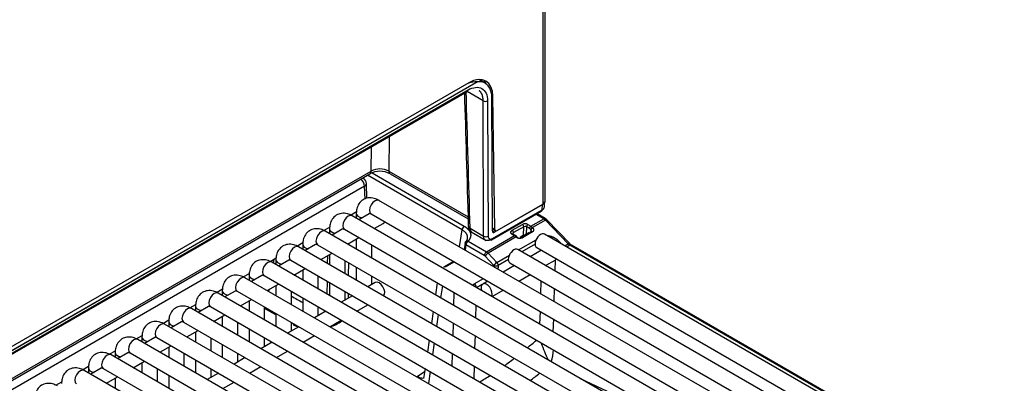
# Model space of a CAD drawing. Header units: millimetres. Extents: x -40 to 419, y 0 to 295.
# Tile 74 of 85: x 380.24 to 396.1, y 108.59 to 114.45. Entities that reach past the tile are written whole.
import ezdxf

# ---------------------------------------------------------------- set-up
doc = ezdxf.new("R2010")
doc.units = ezdxf.units.MM
doc.layers.add('BW4C_TWINTOWER_H', color=7, linetype='Continuous')
doc.layers.add('Standard', color=7, linetype='Continuous')

# ---------------------------------------------------------------- blocks, each defined once
blk = doc.blocks.new('SE')
at = {"layer": 'BW4C_TWINTOWER_H', "color": 7, "linetype": 'Continuous'}
for p, q in [((388.705, 111.527), (388.705, 118.895)), ((388.67, 111.478), (388.67, 118.881)), ((387.625, 113.452), (373.796, 105.467)), ((387.617, 113.451), (373.804, 105.476)), ((387.475, 113.433), (373.885, 105.587)), ((387.737, 113.427), (387.635, 113.486)), ((387.674, 113.463), (387.673, 113.485)), ((373.948, 105.498), (387.452, 113.295)), ((373.958, 105.52), (387.463, 113.317)), ((387.706, 113.142), (387.447, 113.291)), ((387.846, 113.227), (387.864, 113.216)), ((387.856, 111.046), (387.848, 113.185)), ((387.896, 111.071), (387.864, 113.216)), ((387.714, 110.963), (387.706, 113.142)), ((387.777, 113.142), (387.785, 110.963)), ((386.191, 112.566), (386.186, 112.012)), ((385.904, 112.012), (385.907, 112.402)), ((373.648, 104.903), (385.883, 111.967)), ((373.649, 104.936), (385.904, 112.012)), ((387.367, 111.063), (385.842, 111.943)), ((385.917, 111.98), (387.402, 111.123)), ((386.186, 112.012), (387.463, 111.275)), ((386.207, 111.967), (387.464, 111.242)), ((385.798, 111.767), (376.924, 106.644)), ((385.777, 111.893), (385.766, 111.9)), ((385.804, 111.56), (385.798, 111.767)), ((385.835, 111.571), (385.827, 111.81)), ((395.15, 106.273), (386.028, 111.539)), ((388.659, 111.47), (387.891, 111.026)), ((387.932, 111.052), (388.67, 111.478)), ((388.657, 111.388), (388.659, 111.47)), ((388.692, 111.428), (388.694, 111.497)), ((385.57, 111.301), (385.667, 111.358)), ((394.718, 106.024), (385.597, 111.29)), ((385.664, 111.329), (385.664, 111.251)), ((385.87, 111.324), (385.704, 111.228)), ((385.903, 111.323), (395.025, 106.056)), ((387.845, 110.902), (388.647, 111.365)), ((387.855, 110.925), (388.657, 111.388)), ((388.681, 111.243), (388.558, 111.314)), ((388.706, 111.245), (388.573, 111.322)), ((385.954, 111.084), (386.095, 111.165)), ((388.174, 111.057), (388.338, 111.152)), ((388.36, 111.115), (388.196, 111.02)), ((388.355, 110.976), (388.36, 111.115)), ((388.402, 111.116), (388.398, 110.995)), ((388.452, 111.087), (388.402, 111.116)), ((388.423, 111.152), (388.473, 111.123)), ((388.473, 111.123), (388.681, 111.243)), ((388.473, 111.123), (388.5, 111.101)), ((388.708, 111.222), (388.5, 111.101)), ((388.731, 111.226), (388.706, 111.245)), ((389.076, 110.837), (388.708, 111.222)), ((389.099, 110.842), (388.731, 111.226)), ((385.138, 111.052), (385.236, 111.109)), ((394.287, 105.775), (385.165, 111.041)), ((385.232, 111.08), (385.232, 111.002)), ((385.439, 111.075), (385.273, 110.979)), ((385.472, 111.074), (394.593, 105.807)), ((387.327, 110.789), (387.367, 111.063)), ((387.496, 111.089), (387.714, 110.963)), ((387.515, 111.03), (387.752, 110.893)), ((387.761, 110.711), (388.21, 110.971)), ((387.856, 111.095), (387.896, 111.071)), ((387.856, 111.079), (387.907, 111.049)), ((387.866, 111.073), (387.856, 111.067)), ((387.856, 111.046), (387.891, 111.026)), ((388.21, 110.971), (388.174, 110.992)), ((388.225, 110.972), (388.187, 110.994)), ((388.238, 110.95), (388.221, 110.964)), ((388.235, 110.966), (388.225, 110.972)), ((388.248, 110.956), (388.235, 110.966)), ((388.355, 110.976), (388.301, 110.943)), ((388.303, 110.941), (388.365, 110.98)), ((388.449, 111.024), (388.314, 110.946)), ((388.499, 111.032), (388.337, 110.938)), ((388.354, 110.969), (388.388, 110.995)), ((388.388, 110.995), (388.393, 110.992)), ((388.472, 111.07), (388.47, 111.072)), ((388.479, 111.044), (388.478, 111.041)), ((388.479, 111.042), (388.482, 111.059)), ((388.5, 111.101), (388.502, 111.099)), ((396.012, 106.771), (388.694, 110.996)), ((384.707, 110.803), (384.804, 110.86)), ((384.801, 110.831), (384.801, 110.753)), ((385.008, 110.826), (384.841, 110.73)), ((385.04, 110.825), (394.162, 105.558)), ((385.523, 110.835), (385.704, 110.94)), ((385.541, 110.845), (385.54, 110.825)), ((385.664, 110.916), (385.664, 110.753)), ((385.914, 110.609), (385.914, 110.818)), ((387.414, 110.849), (387.399, 110.748)), ((387.428, 110.823), (387.416, 110.738)), ((387.725, 110.652), (387.428, 110.823)), ((387.463, 110.883), (387.761, 110.711)), ((388.238, 110.95), (387.787, 110.69)), ((388.273, 110.741), (388.559, 110.906)), ((388.543, 110.833), (388.328, 110.709)), ((388.921, 110.885), (388.961, 110.842)), ((389.023, 110.806), (389.076, 110.837)), ((389.102, 110.816), (389.054, 110.788)), ((396.071, 106.793), (389.102, 110.816)), ((396.096, 106.795), (389.127, 110.818)), ((393.856, 105.526), (384.734, 110.792)), ((385.091, 110.586), (385.273, 110.691)), ((385.199, 110.648), (385.197, 110.525)), ((385.232, 110.667), (385.232, 110.504)), ((387.878, 110.492), (387.739, 110.641)), ((387.761, 110.711), (387.787, 110.69)), ((387.787, 110.69), (387.927, 110.541)), ((387.927, 110.541), (388.128, 110.657)), ((395.581, 106.522), (388.262, 110.747)), ((388.643, 110.737), (388.462, 110.632)), ((388.569, 110.78), (395.887, 106.554)), ((384.276, 110.554), (384.373, 110.611)), ((393.424, 105.277), (384.303, 110.543)), ((384.336, 110.589), (384.328, 110.529)), ((384.37, 110.582), (384.37, 110.504)), ((384.576, 110.577), (384.41, 110.481)), ((384.609, 110.576), (393.731, 105.309)), ((385.482, 110.36), (385.482, 110.569)), ((385.536, 110.538), (385.533, 110.331)), ((387.23, 110.557), (387.07, 110.465)), ((387.244, 110.548), (387.095, 110.462)), ((387.878, 110.471), (387.878, 110.492)), ((387.949, 110.49), (387.948, 110.452)), ((388.112, 110.584), (387.949, 110.49)), ((388.212, 110.488), (388.03, 110.383)), ((388.137, 110.531), (395.456, 106.305)), ((388.712, 110.488), (388.863, 110.576)), ((388.864, 110.576), (388.859, 110.403)), ((383.844, 110.305), (383.942, 110.361)), ((383.938, 110.333), (383.938, 110.255)), ((384.145, 110.328), (383.978, 110.232)), ((384.178, 110.327), (393.299, 105.06)), ((384.66, 110.337), (384.841, 110.442)), ((384.801, 110.418), (384.801, 110.255)), ((385.664, 110.465), (385.664, 110.255)), ((388.28, 110.239), (388.462, 110.344)), ((392.993, 105.028), (383.871, 110.294)), ((384.228, 110.088), (384.41, 110.192)), ((384.37, 110.169), (384.37, 110.006)), ((385.051, 110.111), (385.051, 110.32)), ((385.193, 110.239), (385.19, 110.031)), ((385.232, 110.216), (385.232, 110.006)), ((385.97, 110.214), (385.852, 110.146)), ((385.914, 110.182), (385.914, 110.32)), ((386.967, 110.21), (386.94, 110.017)), ((387.562, 110.193), (387.711, 110.279)), ((387.691, 110.186), (387.598, 110.132)), ((387.78, 110.239), (387.699, 110.192)), ((388.636, 110.033), (388.642, 110.239)), ((383.413, 110.056), (383.51, 110.112)), ((392.562, 104.779), (383.44, 110.045)), ((383.507, 110.084), (383.507, 110.006)), ((383.714, 110.079), (383.547, 109.983)), ((383.746, 110.078), (392.868, 104.811)), ((384.62, 109.862), (384.62, 110.071)), ((385.482, 109.933), (385.482, 110.071)), ((387.05, 110.162), (387.022, 109.969)), ((387.236, 109.846), (387.242, 110.052)), ((387.849, 109.99), (388.03, 110.094)), ((388.851, 110.119), (388.845, 109.913)), ((382.982, 109.807), (383.079, 109.863)), ((383.797, 109.839), (383.978, 109.943)), ((383.938, 109.92), (383.938, 109.757)), ((384.801, 109.967), (384.801, 109.757)), ((385.602, 110.002), (385.421, 109.897)), ((385.671, 109.753), (385.852, 109.858)), ((387.589, 109.851), (387.583, 109.645)), ((392.13, 104.53), (383.009, 109.796)), ((383.076, 109.835), (383.076, 109.757)), ((383.282, 109.83), (383.116, 109.734)), ((383.315, 109.828), (392.437, 104.562)), ((383.366, 109.59), (383.547, 109.694)), ((384.188, 109.613), (384.188, 109.822)), ((384.37, 109.694), (384.188, 109.798)), ((384.37, 109.718), (384.37, 109.508)), ((385.171, 109.753), (384.99, 109.648)), ((385.051, 109.684), (385.051, 109.822)), ((386.902, 109.75), (386.874, 109.556)), ((386.984, 109.702), (386.957, 109.509)), ((388.621, 109.544), (388.627, 109.75)), ((382.55, 109.558), (382.648, 109.614)), ((391.699, 104.281), (382.577, 109.547)), ((382.644, 109.586), (382.644, 109.508)), ((382.851, 109.581), (382.684, 109.485)), ((382.884, 109.579), (392.005, 104.313)), ((383.507, 109.671), (383.507, 109.508)), ((383.757, 109.364), (383.757, 109.573)), ((384.62, 109.435), (384.62, 109.573)), ((385.24, 109.504), (385.421, 109.609)), ((387.221, 109.356), (387.227, 109.562)), ((388.836, 109.629), (388.83, 109.423)), ((382.934, 109.341), (383.116, 109.445)), ((383.076, 109.422), (383.076, 109.259)), ((383.938, 109.469), (383.938, 109.259)), ((384.74, 109.504), (384.558, 109.399)), ((382.119, 109.309), (382.216, 109.365)), ((391.268, 104.031), (382.146, 109.298)), ((382.213, 109.337), (382.213, 109.259)), ((382.42, 109.332), (382.253, 109.236)), ((382.452, 109.33), (391.574, 104.064)), ((383.326, 109.115), (383.326, 109.324)), ((383.507, 109.22), (383.507, 109.01)), ((384.308, 109.255), (384.127, 109.15)), ((384.188, 109.186), (384.188, 109.324)), ((384.808, 109.255), (384.99, 109.36)), ((386.836, 109.29), (386.808, 109.096)), ((386.919, 109.242), (386.891, 109.049)), ((387.575, 109.361), (387.569, 109.155)), ((381.688, 109.06), (381.785, 109.116)), ((381.782, 109.088), (381.782, 109.01)), ((381.988, 109.083), (381.822, 108.987)), ((382.021, 109.081), (391.143, 103.815)), ((382.503, 109.092), (382.684, 109.196)), ((382.644, 109.173), (382.644, 109.01)), ((382.894, 108.866), (382.894, 109.075)), ((383.757, 108.937), (383.757, 109.075)), ((384.377, 109.006), (384.558, 109.111)), ((387.206, 108.867), (387.212, 109.072)), ((390.836, 103.782), (381.715, 109.049)), ((382.072, 108.843), (382.253, 108.947)), ((382.213, 108.924), (382.213, 108.761)), ((383.076, 108.97), (383.076, 108.761)), ((383.877, 109.006), (383.696, 108.901)), ((381.256, 108.811), (381.354, 108.867)), ((390.405, 103.533), (381.283, 108.8)), ((381.35, 108.839), (381.35, 108.761)), ((381.557, 108.834), (381.39, 108.738)), ((381.59, 108.832), (390.711, 103.566)), ((382.463, 108.617), (382.463, 108.826)), ((383.446, 108.757), (383.264, 108.652)), ((383.326, 108.688), (383.326, 108.826)), ((383.946, 108.757), (384.127, 108.862)), ((386.646, 108.704), (386.764, 108.785)), ((386.77, 108.83), (386.747, 108.67)), ((386.853, 108.782), (386.825, 108.589)), ((387.56, 108.872), (387.554, 108.666)), ((380.825, 108.562), (380.922, 108.618)), ((381.64, 108.594), (381.822, 108.698)), ((381.782, 108.675), (381.782, 108.512)), ((382.644, 108.721), (382.644, 108.512)), ((383.514, 108.508), (383.696, 108.613)), ((389.269, 108.672), (391.224, 107.753))]:
    blk.add_line(p, q, dxfattribs=at)
for centre, radius, start, end in [((387.648, 112.692), 0.759, 92.3045, 103.6974), ((386.045, 111.651), 0.356, 62.8673, 117.1269), ((386.046, 111.728), 0.317, 63.6833, 116.5978), ((385.727, 111.807), 0.1, 1.7317, 60), ((387.445, 111.057), 0.0785, 123.1504, 175.6948), ((387.592, 111.13), 0.125, 180.7209, 238.0734), ((388.381, 111.069), 0.0928, 62.8036, 117.2167), ((388.313, 111.112), 0.0469, 3.1005, 56.8995), ((388.382, 111.075), 0.0457, 63.5205, 118.8557), ((388.449, 111.112), 0.0471, 123.1565, 175.6843), ((388.149, 111.018), 0.0469, 3.101, 56.899), ((388.541, 111.031), 0.0787, 120.0782, 150.6218), ((388.298, 111.024), 0.0946, 230.9511, 294.518), ((389.212, 110.953), 0.159, 224.3952, 237.6934), ((387.421, 110.469), 0.31, 289.5192, 297.1671), ((383.203, 109.926), 2.336, 0.9614, 2.8163), ((384.985, 110.246), 0.788, 244.8328, 252.3945), ((384.985, 110.246), 0.788, 289.1136, 304.3552), ((391.838, 110.432), 3.414, 200.3942, 205.3467), ((388.069, 109.178), 0.771, 342.0307, 356.5166), ((384.163, 114.267), 7.085, 307.3383, 308.9205)]:
    blk.add_arc(centre, radius, start, end, dxfattribs=at)
for centre, major_axis, ratio, start_param, end_param in [((387.475, 112.984), (-0.275, -0.476), 0.57735, 2.373648, 3.926991), ((387.459, 112.952), (-0.28, -0.473), 0.569744, 2.380024, 3.503381), ((387.404, 113.025), (-0.275, -0.476), 0.57735, 2.769211, 3.012671), ((387.152, 115.687), (0.849, -28.065), 0.007421, 1.406009, 1.485435), ((387.427, 113.338), (-0.025, 0.0433), 0.57735, 3.141593, 3.913901), ((387.741, 113.163), (-0.05, -0.0002), 0.594844, 0.783263, 2.35383), ((385.833, 112.054), (-0.05, 0.0866), 0.57735, 3.141593, 3.909538), ((386.257, 112.054), (0.05, 0.0866), 0.57735, 2.364921, 3.141593), ((385.727, 111.807), (-0.05, 0.0866), 0.57735, 3.944444, 5.373802), ((385.727, 111.807), (-0.05, -0.0866), 0.57735, 3.141593, 3.408676), ((385.727, 111.807), (-0.1, -0.003), 0.577174, 2.338899, 3.141593), ((385.965, 111.431), (-0.063, -0.108), 0.57735, 3.141593, 6.283185), ((388.574, 111.519), (-0.12, 0), 0.577218, 2.356242, 3.126324), ((388.585, 111.527), (-0.12, 0), 0.57735, 2.356194, 3.141593), ((385.534, 111.182), (-0.063, -0.108), 0.57735, 3.141593, 6.283185), ((385.789, 111.329), (-0.125, 0), 0.57735, 6.282688, 7.598877), ((388.622, 111.409), (-0.025, 0.0433), 0.57735, 3.141593, 3.913901), ((386.033, 111.274), (-0.063, 0.108), 0.57735, 3.141593, 3.669956), ((387.567, 111.131), (0.1, 0.0029), 0.578001, 3.140389, 3.168498), ((387.567, 111.131), (0.1, 0.0029), 0.578001, 3.168498, 3.910083), ((388.473, 111.098), (0.015, 0.026), 0.57735, 0.785398, 2.321155), ((388.681, 111.202), (-0.025, -0.0433), 0.57735, 3.141686, 3.926991), ((388.681, 111.161), (-0.05, 0.0866), 0.57735, 5.113815, 5.497787), ((388.694, 111.191), (-0.0361, -0.0346), 0.319031, 3.141593, 4.057358), ((385.103, 110.933), (-0.063, -0.108), 0.57735, 3.141593, 6.283185), ((385.357, 111.08), (-0.125, 0), 0.57735, 6.282688, 7.598877), ((387.75, 110.984), (-0.05, -0.0002), 0.594844, 0.783263, 2.35383), ((387.891, 111.067), (0.0255, 0.043), 0.569744, 2.380024, 3.933367), ((387.932, 111.092), (0.025, 0.0433), 0.57735, 2.373648, 3.926991), ((388.21, 110.946), (-0.015, -0.026), 0.57735, 3.141006, 3.926991), ((388.212, 110.89), (-0.0518, 0.0856), 0.563018, -0.94507, -0.797077), ((388.218, 110.942), (-0.0179, -0.0241), 0.482916, 3.135651, 3.988657), ((388.45, 111.029), (-0.0331, 0.0617), 0.597209, 5.132606, 5.516579), ((388.492, 111.083), (-0.0219, -0.0205), 0.326584, 4.060915, 5.599224), ((388.631, 110.888), (0.063, 0.108), 0.57735, 0, 3.141593), ((384.671, 110.684), (-0.063, -0.108), 0.57735, 3.141593, 6.283185), ((384.926, 110.831), (-0.125, 0), 0.57735, 6.282688, 7.598877), ((387.463, 110.842), (0.0495, -0.0071), 0.622924, 3.141593, 4.010208), ((387.463, 110.842), (0.0495, -0.0071), 0.622924, 2.729614, 3.141593), ((387.463, 110.842), (-0.025, -0.0433), 0.57735, 3.926991, 5.462747), ((387.82, 110.945), (-0.025, 0.0433), 0.57735, 2.356194, 3.141593), ((387.82, 110.945), (-0.025, 0.0433), 0.57735, 3.141593, 3.913901), ((389.063, 110.807), (-0.0361, -0.0346), 0.319031, 3.141593, 4.057358), ((389.102, 110.898), (0.05, -0.0866), 0.57735, 5.113815, 5.497787), ((389.102, 110.775), (-0.025, -0.0433), 0.57735, 3.141593, 3.926991), ((387.761, 110.671), (0.025, 0.0433), 0.57735, 0.785398, 2.321155), ((387.724, 110.61), (-0.0236, 0.0441), 0.597209, 5.132606, 5.516579), ((387.774, 110.66), (-0.0365, -0.0342), 0.326584, 4.060915, 5.599224), ((388.2, 110.639), (0.063, 0.108), 0.57735, 0, 3.141593), ((384.24, 110.435), (-0.063, -0.108), 0.57735, 3.141593, 6.283185), ((384.495, 110.582), (-0.125, 0), 0.57735, 6.282688, 7.598877), ((387.914, 110.511), (-0.0365, -0.0342), 0.326584, 4.060915, 5.599224), ((387.914, 110.511), (-0.05, 0.0015), 0.55677, 0.802315, 2.373111), ((387.914, 110.511), (-0.025, 0.0433), 0.57735, 3.926991, 5.113815), ((388.801, 110.684), (-0.063, 0.108), 0.57735, 3.141593, 3.543442), ((384.063, 110.333), (-0.125, 0), 0.57735, 6.282688, 7.598877), ((387.095, 110.421), (0.025, -0.0433), 0.57735, 2.356194, 3.141593), ((387.913, 110.473), (0.05, -0.0015), 0.55677, 4.928344, 5.514704), ((387.842, 110.396), (0.075, 0.13), 0.57735, -0.981076, -0.820438), ((383.809, 110.186), (-0.063, -0.108), 0.57735, 3.141593, 6.283185), ((386.033, 110.106), (-0.063, 0.108), 0.57735, 3.25085, 6.283185), ((387.562, 110.152), (0.025, -0.0433), 0.57735, 0.852966, 2.356194), ((387.762, 110.084), (-0.063, 0.108), 0.57735, 0, 1.225229), ((387.762, 110.084), (-0.063, 0.108), 0.57735, 3.48716, 6.283185), ((383.377, 109.937), (-0.063, -0.108), 0.57735, 3.141593, 6.283185), ((383.632, 110.084), (-0.125, 0), 0.57735, 6.282688, 7.598877), ((384.068, 110.08), (-0.151, -0.259), 0.574696, -4.41519, -4.280589), ((385.898, 157.84), (27.208, -50.678), 0.597222, -0.76364, -0.759182), ((382.946, 109.688), (-0.063, -0.108), 0.57735, 3.141593, 6.283185), ((383.201, 109.835), (-0.125, 0), 0.57735, 6.282688, 7.598877), ((382.515, 109.439), (-0.063, -0.108), 0.57735, 3.141593, 6.283185), ((382.769, 109.586), (-0.125, 0), 0.57735, 6.282688, 7.598877), ((384.622, 109.761), (-0.148, -0.261), 0.582262, 0.905228, 0.987635), ((382.083, 109.19), (-0.063, -0.108), 0.57735, 3.141593, 6.283185), ((382.338, 109.337), (-0.125, 0), 0.57735, 6.282688, 7.598877), ((387.804, 113.581), (-2.962, -5.335), 0.541223, 0.947017, 0.982947), ((381.652, 108.941), (-0.063, -0.108), 0.57735, 3.141593, 6.283185), ((381.907, 109.088), (-0.125, 0), 0.57735, 6.282688, 7.598877), ((387.804, 113.581), (-2.962, -5.335), 0.541223, 0.857542, 0.89592), ((381.221, 108.692), (-0.063, -0.108), 0.57735, 3.141593, 6.283185), ((381.475, 108.839), (-0.125, 0), 0.57735, 6.282688, 7.598877), ((387.804, 113.581), (-2.962, -5.335), 0.541223, 0.760653, 0.802466)]:
    blk.add_ellipse(centre, major_axis=major_axis, ratio=ratio, start_param=start_param, end_param=end_param, dxfattribs=at)
for points, degree, knots in [([(387.463, 113.317), (387.545, 113.365), (387.627, 113.373), (387.743, 113.309), (387.776, 113.236), (387.777, 113.142)], 3, [0, 0, 0, 0, 0.5, 0.5, 1, 1, 1, 1]), ([(387.706, 113.142), (387.706, 113.147), (387.706, 113.157), (387.705, 113.172), (387.703, 113.187), (387.701, 113.2), (387.698, 113.213), (387.695, 113.226), (387.691, 113.237), (387.686, 113.248), (387.681, 113.259), (387.676, 113.268), (387.67, 113.277), (387.664, 113.285), (387.657, 113.293), (387.65, 113.3), (387.645, 113.304), (387.643, 113.306)], 3, [0, 0, 0, 0, 0.0314666, 0.0626016, 0.093405, 0.1238767, 0.1540168, 0.1838253, 0.2133022, 0.2424474, 0.271261, 0.299743, 0.3278933, 0.3557121, 0.3831992, 0.4103546, 0.4371785, 0.4371785, 0.4371785, 0.4371785]), ([(386.028, 111.539), (386.001, 111.553), (385.949, 111.578), (385.856, 111.585), (385.768, 111.553), (385.703, 111.489), (385.669, 111.409), (385.665, 111.357), (385.664, 111.329)], 3, [0, 0, 0, 0, 0.156844, 0.343804, 0.513322, 0.689127, 0.857033, 1, 1, 1, 1]), ([(388.657, 111.388), (388.668, 111.394), (388.677, 111.401), (388.689, 111.418), (388.692, 111.426), (388.692, 111.435)], 3, [0, 0, 0, 0, 0.25, 0.25, 0.4906485, 0.4906485, 0.4906485, 0.4906485]), ([(385.597, 111.29), (385.569, 111.304), (385.517, 111.329), (385.425, 111.336), (385.336, 111.304), (385.271, 111.24), (385.238, 111.16), (385.234, 111.108), (385.232, 111.08)], 3, [0, 0, 0, 0, 0.156844, 0.343804, 0.513322, 0.689127, 0.857033, 1, 1, 1, 1]), ([(385.885, 111.33), (385.885, 111.33), (385.889, 111.33), (385.898, 111.325), (385.903, 111.323)], 3, [0.3044287, 0.3044287, 0.3044287, 0.3044287, 0.6658256, 1, 1, 1, 1]), ([(387.402, 111.123), (387.442, 111.1), (387.468, 111.07), (387.493, 111.041), (387.502, 111.009), (387.51, 110.976), (387.5, 110.944), (387.49, 110.912), (387.463, 110.883)], 2, [0, 0, 0, 0.25, 0.25, 0.5, 0.5, 0.75, 0.75, 1, 1, 1]), ([(385.165, 111.041), (385.138, 111.055), (385.086, 111.08), (384.994, 111.087), (384.905, 111.055), (384.84, 110.991), (384.806, 110.91), (384.802, 110.859), (384.801, 110.831)], 3, [0, 0, 0, 0, 0.156844, 0.343804, 0.513322, 0.689127, 0.857033, 1, 1, 1, 1]), ([(385.454, 111.081), (385.454, 111.08), (385.458, 111.081), (385.466, 111.076), (385.472, 111.074)], 3, [0.3044287, 0.3044287, 0.3044287, 0.3044287, 0.6658256, 1, 1, 1, 1]), ([(387.455, 110.928), (387.455, 110.929), (387.455, 110.933), (387.456, 110.941), (387.455, 110.953), (387.453, 110.964), (387.45, 110.976), (387.445, 110.987), (387.439, 110.999), (387.431, 111.01), (387.421, 111.022), (387.41, 111.033), (387.397, 111.043), (387.383, 111.054), (387.372, 111.06), (387.367, 111.063)], 3, [0.3204888, 0.3204888, 0.3204888, 0.3204888, 0.3283446, 0.3790252, 0.4306592, 0.4832495, 0.5367989, 0.5913099, 0.6467849, 0.7032262, 0.760636, 0.8190163, 0.8783692, 0.9386965, 1, 1, 1, 1]), ([(387.496, 111.089), (387.497, 111.086), (387.497, 111.079), (387.498, 111.07), (387.5, 111.061), (387.502, 111.053), (387.506, 111.046), (387.509, 111.039), (387.513, 111.034), (387.518, 111.029), (387.522, 111.026), (387.525, 111.024), (387.526, 111.023)], 3, [0, 0, 0, 0, 0.0538248, 0.1072374, 0.1602392, 0.2128319, 0.2650167, 0.3167954, 0.3681694, 0.4191404, 0.46971, 0.4943718, 0.4943718, 0.4943718, 0.4943718]), ([(387.745, 110.897), (387.736, 110.902), (387.728, 110.911), (387.718, 110.933), (387.715, 110.948), (387.714, 110.963)], 3, [0.5056085, 0.5056085, 0.5056085, 0.5056085, 0.75, 0.75, 1, 1, 1, 1]), ([(387.785, 110.963), (387.785, 110.948), (387.791, 110.936), (387.796, 110.925), (387.806, 110.919), (387.815, 110.914), (387.828, 110.915), (387.841, 110.916), (387.855, 110.925)], 2, [0, 0, 0, 0.25, 0.25, 0.5, 0.5, 0.75, 0.75, 1, 1, 1]), ([(388.174, 110.992), (388.163, 110.998), (388.157, 111.007), (388.151, 111.015), (388.151, 111.024), (388.151, 111.033), (388.157, 111.042), (388.163, 111.05), (388.174, 111.057)], 2, [0, 0, 0, 0.25, 0.25, 0.5, 0.5, 0.75, 0.75, 1, 1, 1]), ([(388.174, 110.992), (388.179, 110.994), (388.185, 110.995), (388.193, 110.991), (388.195, 110.986), (388.196, 110.98)], 3, [0, 0, 0, 0, 0.4931, 0.4931, 1, 1, 1, 1]), ([(388.196, 111.02), (388.194, 111.019), (388.191, 111.017), (388.187, 111.014), (388.184, 111.011), (388.182, 111.007), (388.181, 111.004), (388.181, 111.001), (388.181, 110.997), (388.182, 110.994), (388.183, 110.991), (388.185, 110.989), (388.188, 110.986), (388.19, 110.984), (388.193, 110.982), (388.195, 110.981), (388.196, 110.98)], 3, [0, 0, 0, 0, 0.089586, 0.176378, 0.260374, 0.341576, 0.419983, 0.495596, 0.568416, 0.638442, 0.705677, 0.770119, 0.831772, 0.890635, 0.94671, 1, 1, 1, 1]), ([(388.246, 110.948), (388.248, 110.953), (388.249, 110.956), (388.246, 110.957), (388.242, 110.954), (388.238, 110.95)], 3, [0, 0, 0, 0, 0.505603, 0.505603, 1, 1, 1, 1]), ([(388.47, 111.029), (388.471, 111.03), (388.473, 111.031), (388.476, 111.034), (388.478, 111.038), (388.479, 111.042), (388.48, 111.048), (388.479, 111.057), (388.475, 111.065), (388.472, 111.07)], 3, [0, 0, 0, 0, 0.084293, 0.1742, 0.270189, 0.372642, 0.481875, 0.668745, 1, 1, 1, 1]), ([(388.47, 111.029), (388.471, 111.035), (388.475, 111.041), (388.487, 111.042), (388.494, 111.038), (388.499, 111.032)], 3, [0, 0, 0, 0, 0.505814, 0.505814, 1, 1, 1, 1]), ([(388.502, 111.099), (388.51, 111.091), (388.514, 111.081), (388.518, 111.071), (388.518, 111.062), (388.517, 111.053), (388.513, 111.045), (388.508, 111.037), (388.499, 111.032)], 2, [0, 0, 0, 0.25, 0.25, 0.5, 0.5, 0.75, 0.75, 1, 1, 1]), ([(388.735, 110.973), (388.757, 110.972), (388.78, 110.966), (388.82, 110.957), (388.856, 110.936), (388.893, 110.915), (388.921, 110.885)], 2, [0.3517367, 0.3517367, 0.3517367, 0.5, 0.5, 0.75, 0.75, 1, 1, 1]), ([(384.734, 110.792), (384.707, 110.806), (384.655, 110.83), (384.562, 110.838), (384.474, 110.806), (384.409, 110.742), (384.375, 110.661), (384.371, 110.61), (384.37, 110.582)], 3, [0, 0, 0, 0, 0.156844, 0.343804, 0.513322, 0.689127, 0.857033, 1, 1, 1, 1]), ([(385.022, 110.832), (385.022, 110.831), (385.026, 110.832), (385.035, 110.827), (385.04, 110.825)], 3, [0.3044287, 0.3044287, 0.3044287, 0.3044287, 0.6658256, 1, 1, 1, 1]), ([(387.42, 110.861), (387.422, 110.864), (387.428, 110.87), (387.434, 110.879), (387.441, 110.889), (387.446, 110.899), (387.45, 110.909), (387.453, 110.919), (387.454, 110.925), (387.455, 110.928)], 3, [0, 0, 0, 0, 0.0441018, 0.0891317, 0.135094, 0.1819927, 0.2298317, 0.2786145, 0.3204888, 0.3204888, 0.3204888, 0.3204888]), ([(387.42, 110.861), (387.421, 110.87), (387.426, 110.878), (387.443, 110.886), (387.454, 110.886), (387.463, 110.883)], 3, [0, 0, 0, 0, 0.509324, 0.509324, 1, 1, 1, 1]), ([(387.82, 110.905), (387.806, 110.897), (387.792, 110.892), (387.767, 110.889), (387.755, 110.891), (387.746, 110.897), (387.745, 110.897), (387.745, 110.897)], 3, [0, 0, 0, 0, 0.25, 0.25, 0.5, 0.5, 0.5056085, 0.5056085, 0.5056085, 0.5056085]), ([(388.246, 110.948), (388.248, 110.947), (388.252, 110.943), (388.258, 110.94), (388.264, 110.937), (388.269, 110.934), (388.274, 110.933), (388.282, 110.931), (388.295, 110.93), (388.304, 110.933), (388.308, 110.935), (388.308, 110.935)], 3, [0, 0, 0, 0, 0.109541, 0.209486, 0.299847, 0.380642, 0.451898, 0.513656, 0.771359, 0.998502, 1, 1, 1, 1]), ([(388.308, 110.935), (388.309, 110.942), (388.313, 110.946), (388.324, 110.948), (388.331, 110.944), (388.337, 110.938)], 3, [0, 0, 0, 0, 0.5, 0.5, 1, 1, 1, 1]), ([(384.303, 110.543), (384.275, 110.557), (384.223, 110.581), (384.131, 110.589), (384.042, 110.557), (383.977, 110.493), (383.944, 110.412), (383.94, 110.361), (383.938, 110.333)], 3, [0, 0, 0, 0, 0.156844, 0.343804, 0.513322, 0.689127, 0.857033, 1, 1, 1, 1]), ([(384.591, 110.583), (384.591, 110.582), (384.595, 110.583), (384.604, 110.578), (384.609, 110.576)], 3, [0.3044287, 0.3044287, 0.3044287, 0.3044287, 0.6658256, 1, 1, 1, 1]), ([(383.871, 110.294), (383.844, 110.308), (383.792, 110.332), (383.7, 110.34), (383.611, 110.308), (383.546, 110.244), (383.512, 110.163), (383.508, 110.112), (383.507, 110.084)], 3, [0, 0, 0, 0, 0.156844, 0.343804, 0.513322, 0.689127, 0.857033, 1, 1, 1, 1]), ([(384.16, 110.334), (384.16, 110.333), (384.164, 110.334), (384.172, 110.329), (384.178, 110.327)], 3, [0.3044287, 0.3044287, 0.3044287, 0.3044287, 0.6658256, 1, 1, 1, 1]), ([(383.44, 110.045), (383.413, 110.059), (383.361, 110.083), (383.268, 110.091), (383.18, 110.059), (383.115, 109.995), (383.081, 109.914), (383.077, 109.863), (383.076, 109.835)], 3, [0, 0, 0, 0, 0.156844, 0.343804, 0.513322, 0.689127, 0.857033, 1, 1, 1, 1]), ([(383.728, 110.085), (383.728, 110.084), (383.732, 110.085), (383.741, 110.08), (383.746, 110.078)], 3, [0.3044287, 0.3044287, 0.3044287, 0.3044287, 0.6658256, 1, 1, 1, 1]), ([(383.009, 109.796), (382.981, 109.81), (382.929, 109.834), (382.837, 109.842), (382.748, 109.81), (382.683, 109.746), (382.65, 109.665), (382.646, 109.614), (382.644, 109.586)], 3, [0, 0, 0, 0, 0.156844, 0.343804, 0.513322, 0.689127, 0.857033, 1, 1, 1, 1]), ([(383.297, 109.836), (383.297, 109.835), (383.301, 109.836), (383.31, 109.831), (383.315, 109.828)], 3, [0.3044287, 0.3044287, 0.3044287, 0.3044287, 0.6658256, 1, 1, 1, 1]), ([(382.577, 109.547), (382.55, 109.561), (382.498, 109.585), (382.406, 109.593), (382.317, 109.561), (382.252, 109.497), (382.218, 109.416), (382.214, 109.365), (382.213, 109.337)], 3, [0, 0, 0, 0, 0.156844, 0.343804, 0.513322, 0.689127, 0.857033, 1, 1, 1, 1]), ([(382.866, 109.586), (382.866, 109.586), (382.87, 109.587), (382.878, 109.582), (382.884, 109.579)], 3, [0.3044287, 0.3044287, 0.3044287, 0.3044287, 0.6658256, 1, 1, 1, 1]), ([(382.146, 109.298), (382.119, 109.312), (382.067, 109.336), (381.974, 109.343), (381.886, 109.312), (381.821, 109.248), (381.787, 109.167), (381.783, 109.116), (381.782, 109.088)], 3, [0, 0, 0, 0, 0.156844, 0.343804, 0.513322, 0.689127, 0.857033, 1, 1, 1, 1]), ([(382.434, 109.337), (382.434, 109.337), (382.438, 109.338), (382.447, 109.333), (382.452, 109.33)], 3, [0.3044287, 0.3044287, 0.3044287, 0.3044287, 0.6658256, 1, 1, 1, 1]), ([(381.715, 109.049), (381.687, 109.063), (381.635, 109.087), (381.543, 109.094), (381.454, 109.063), (381.389, 108.999), (381.356, 108.918), (381.352, 108.867), (381.35, 108.839)], 3, [0, 0, 0, 0, 0.156844, 0.343804, 0.513322, 0.689127, 0.857033, 1, 1, 1, 1]), ([(382.003, 109.088), (382.003, 109.088), (382.007, 109.089), (382.016, 109.084), (382.021, 109.081)], 3, [0.3044287, 0.3044287, 0.3044287, 0.3044287, 0.6658256, 1, 1, 1, 1]), ([(381.283, 108.8), (381.256, 108.814), (381.204, 108.838), (381.112, 108.845), (381.023, 108.814), (380.958, 108.75), (380.924, 108.669), (380.92, 108.618), (380.919, 108.59)], 3, [0, 0, 0, 0, 0.156844, 0.343804, 0.513322, 0.689127, 0.857033, 1, 1, 1, 1]), ([(381.572, 108.839), (381.572, 108.839), (381.576, 108.84), (381.584, 108.835), (381.59, 108.832)], 3, [0.3044287, 0.3044287, 0.3044287, 0.3044287, 0.6658256, 1, 1, 1, 1]), ([(380.852, 108.551), (380.825, 108.565), (380.773, 108.589), (380.68, 108.596), (380.591, 108.565), (380.527, 108.501), (380.493, 108.42), (380.489, 108.369), (380.488, 108.34)], 3, [0, 0, 0, 0, 0.156844, 0.343804, 0.513322, 0.689127, 0.857033, 1, 1, 1, 1]), ([(386.646, 108.703), (386.67, 108.69), (386.694, 108.682), (386.726, 108.677), (386.736, 108.677), (386.746, 108.678)], 3, [0, 0, 0, 0, 0.25, 0.25, 0.375, 0.375, 0.375, 0.375])]:
    blk.add_open_spline(points, degree=degree, knots=knots, dxfattribs=at)
for points in [[(387.404, 113.267), (387.424, 112.617), (387.445, 111.903), (387.467, 111.127)], [(385.89, 111.33), (385.883, 111.33), (385.876, 111.328), (385.87, 111.324)], [(385.459, 111.081), (385.451, 111.081), (385.445, 111.079), (385.439, 111.075)], [(388.189, 110.993), (388.183, 110.997), (388.181, 110.999), (388.181, 111)], [(385.028, 110.832), (385.02, 110.832), (385.013, 110.83), (385.007, 110.826)], [(384.596, 110.583), (384.589, 110.583), (384.582, 110.58), (384.576, 110.577)], [(384.165, 110.334), (384.157, 110.333), (384.151, 110.331), (384.145, 110.328)], [(383.734, 110.085), (383.726, 110.084), (383.719, 110.082), (383.713, 110.079)], [(383.302, 109.836), (383.295, 109.835), (383.288, 109.833), (383.282, 109.83)], [(382.871, 109.587), (382.863, 109.586), (382.857, 109.584), (382.851, 109.581)], [(382.44, 109.338), (382.432, 109.337), (382.425, 109.335), (382.419, 109.332)], [(382.008, 109.089), (382.001, 109.088), (381.994, 109.086), (381.988, 109.083)], [(381.577, 108.84), (381.569, 108.839), (381.563, 108.837), (381.557, 108.834)]]:
    blk.add_open_spline(points, degree=3, dxfattribs=at)

msp = doc.modelspace()

# ---------------------------------------------------------------- block references
at = {"layer": 'Standard'}
msp.add_blockref('SE', (0, 0), dxfattribs=at)

doc.saveas('drawing.dxf')
